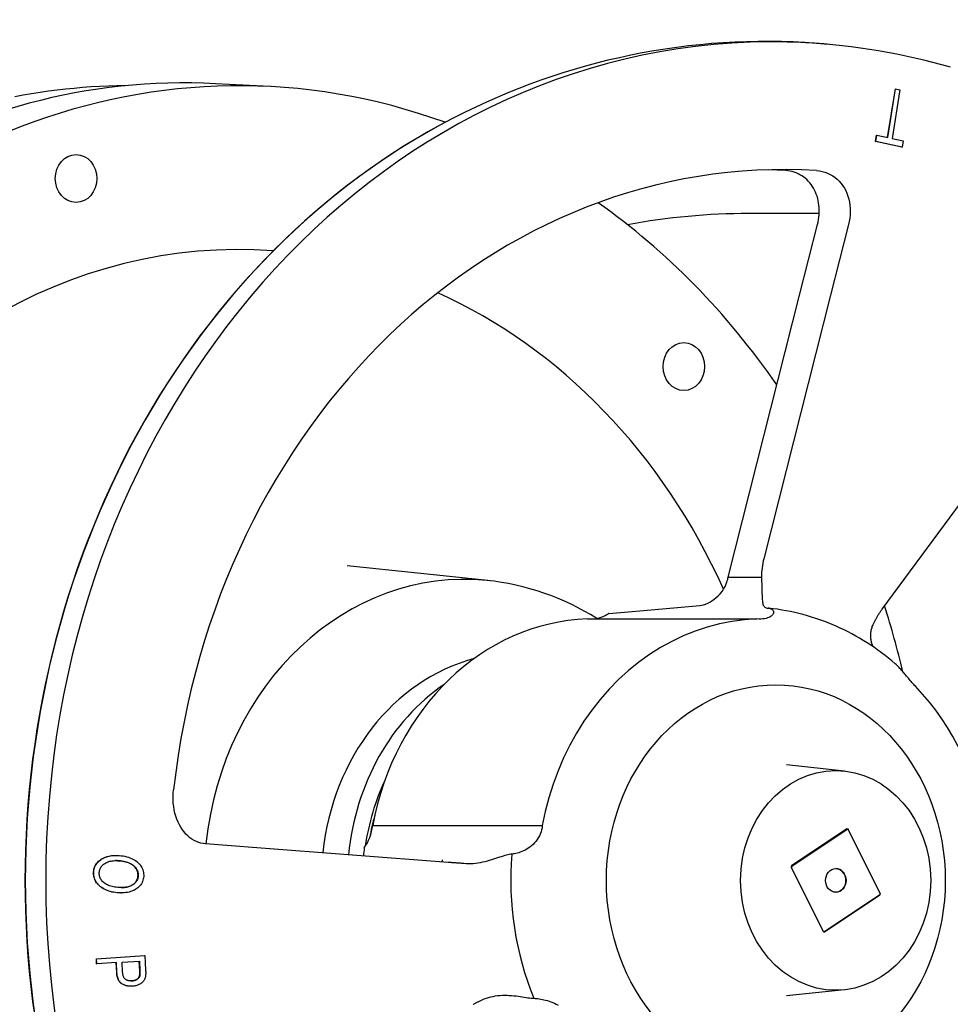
# Model space of a CAD drawing. Header units: millimetres. Extents: x 2362 to 7999, y 1118 to 3138.
# Tile 20 of 21: x 2843 to 3076, y 2876 to 3123. Entities that reach past the tile are written whole.
import ezdxf

# ---------------------------------------------------------------- set-up
doc = ezdxf.new("R2010")
doc.units = ezdxf.units.MM
doc.layers.add('DETAIL', color=2, linetype='Continuous')

msp = doc.modelspace()

# ---------------------------------------------------------------- linework, layer by layer
at = {"layer": 'DETAIL'}
for p, q in [((2906.1, 3105.92), (2892.38, 3106.64)), ((3060.75, 3093.2), (3062.71, 3105.33)), ((3060.8, 3093.19), (3062.76, 3105.33)), ((3063.86, 3105.09), (3061.9, 3092.95)), ((3062.71, 3105.33), (3062.76, 3105.33)), ((3062.76, 3105.33), (3063.86, 3105.09)), ((3057.74, 3092.15), (3058.01, 3093.78)), ((3057.74, 3092.15), (3057.79, 3092.15)), ((3064.33, 3090.73), (3057.74, 3092.15)), ((3057.79, 3092.15), (3058.06, 3093.78)), ((3064.38, 3090.73), (3057.79, 3092.15)), ((3058.01, 3093.78), (3058.06, 3093.78)), ((3058.06, 3093.78), (3060.8, 3093.19)), ((3061.9, 3092.95), (3064.64, 3092.36)), ((3064.64, 3092.36), (3064.38, 3090.73)), ((3064.33, 3090.73), (3064.38, 3090.73)), ((3043.62, 3074.12), (3026.03, 3074.12)), ((3038.71, 3053.7), (3043.2, 3071.4)), ((3050.96, 3071.39), (3046.47, 3053.69)), ((3020.81, 2983.1), (3038.71, 3053.7)), ((3046.47, 3053.69), (3029.73, 2987.68)), ((3059.43, 2975.08), (3100.5, 3030.76)), ((2960.66, 2982.2), (2925.39, 2985.92)), ((3020.82, 2983.09), (3029.13, 2983.09)), ((2985.55, 2972.59), (3028.02, 2972.59)), ((3049.92, 2934.51), (3035.46, 2936.03)), ((2931.79, 2920.84), (2974.26, 2920.84)), ((3050.56, 2920.03), (3036.67, 2910.77)), ((3036.74, 2910.73), (3050.6, 2919.97)), ((3050.91, 2919.87), (3058.91, 2903.87)), ((3058.93, 2903.88), (3050.92, 2919.92)), ((2902.74, 2915.32), (2889.92, 2916.3)), ((2950.73, 2911.63), (2902.74, 2915.32)), ((2867.5, 2913.4), (2867.55, 2913.4)), ((3036.58, 2910.37), (3044.59, 2894.33)), ((3036.66, 2910.37), (3036.58, 2910.37)), ((3044.66, 2894.37), (3036.66, 2910.37)), ((2868.73, 2903.98), (2868.78, 2903.98)), ((3044.95, 2894.22), (3058.84, 2903.47)), ((3058.82, 2903.51), (3044.97, 2894.28)), ((3058.91, 2903.87), (3058.93, 2903.88)), ((3044.66, 2894.37), (3044.59, 2894.33)), ((2862.57, 2887.5), (2874.67, 2888.33)), ((2862.57, 2887.5), (2862.62, 2887.5)), ((2862.64, 2886.21), (2862.57, 2887.5)), ((2862.62, 2887.5), (2874.72, 2888.33)), ((2862.69, 2886.21), (2862.62, 2887.5)), ((2874.67, 2888.33), (2874.72, 2888.33)), ((2874.72, 2888.33), (2874.91, 2884.64)), ((2862.64, 2886.21), (2862.69, 2886.21)), ((2867.6, 2886.55), (2862.69, 2886.21)), ((2867.68, 2884.04), (2867.56, 2886.54)), ((2867.73, 2884.04), (2867.6, 2886.55)), ((2869.03, 2886.64), (2873.36, 2886.94)), ((2869.16, 2884.12), (2869.03, 2886.64)), ((2873.44, 2884.44), (2873.31, 2886.94)), ((2873.36, 2886.94), (2873.49, 2884.44)), ((2873.39, 2883.23), (2873.44, 2883.23)), ((2871.17, 2880.62), (2871.22, 2880.62)), ((3049.92, 2879.74), (3035.46, 2878.21))]:
    msp.add_line(p, q, dxfattribs=at)
at = {"layer": 'DETAIL', "flags": 128}
for points in [[(3045.86, 3116.5), (3042.95, 3116.75), (3040.03, 3116.95), (3037.11, 3117.09), (3034.19, 3117.18), (3031.27, 3117.23), (3028.35, 3117.22), (3025.43, 3117.16), (3022.51, 3117.05), (3019.59, 3116.89), (3016.68, 3116.67), (3013.77, 3116.41), (3010.86, 3116.1), (3007.96, 3115.73), (3005.07, 3115.32), (3002.18, 3114.86), (2999.3, 3114.34), (2996.43, 3113.78), (2993.57, 3113.16), (2990.72, 3112.5), (2987.88, 3111.79), (2985.05, 3111.03), (2982.24, 3110.22), (2979.43, 3109.36), (2976.65, 3108.45), (2973.87, 3107.5), (2971.11, 3106.5), (2968.37, 3105.45), (2965.65, 3104.36), (2962.94, 3103.22), (2960.25, 3102.03), (2957.58, 3100.8), (2954.93, 3099.52)], [(3076.55, 3110.75), (3074.31, 3111.38), (3072.07, 3111.98), (3069.82, 3112.54), (3067.57, 3113.07), (3065.31, 3113.57), (3063.04, 3114.04), (3060.77, 3114.47), (3058.5, 3114.87), (3056.22, 3115.24), (3053.94, 3115.58), (3051.65, 3115.88), (3049.36, 3116.15), (3047.07, 3116.39), (3044.77, 3116.59), (3042.47, 3116.76), (3040.17, 3116.9), (3037.87, 3117.01), (3035.57, 3117.08), (3033.27, 3117.12), (3030.97, 3117.12), (3028.66, 3117.09), (3026.36, 3117.03)], [(2869.82, 3106.12), (2867.68, 3106.09), (2865.54, 3106.03), (2863.4, 3105.94), (2861.26, 3105.82), (2859.12, 3105.66), (2856.99, 3105.48), (2854.85, 3105.27), (2852.72, 3105.03), (2850.59, 3104.76), (2848.47, 3104.46), (2846.35, 3104.12), (2844.23, 3103.76), (2842.12, 3103.37)], [(2954.62, 3099.37), (2951.59, 3097.84), (2948.58, 3096.24), (2945.6, 3094.57), (2942.65, 3092.85), (2939.73, 3091.06), (2936.83, 3089.22), (2933.97, 3087.31), (2931.14, 3085.34), (2928.33, 3083.31), (2925.56, 3081.23), (2922.83, 3079.09), (2920.12, 3076.89), (2917.46, 3074.64), (2914.83, 3072.33), (2912.23, 3069.96), (2909.68, 3067.54), (2907.16, 3065.07), (2904.69, 3062.54), (2902.25, 3059.97), (2899.86, 3057.34), (2897.5, 3054.66), (2895.19, 3051.93), (2892.93, 3049.16), (2890.71, 3046.34), (2888.53, 3043.47), (2886.4, 3040.56), (2884.31, 3037.6), (2882.28, 3034.6), (2880.29, 3031.56), (2878.34, 3028.48), (2876.45, 3025.36), (2874.61, 3022.2), (2872.81, 3019), (2871.07, 3015.76), (2869.38, 3012.49), (2867.75, 3009.18), (2866.16, 3005.84), (2864.63, 3002.46), (2863.15, 2999.06), (2861.73, 2995.62), (2860.36, 2992.16), (2859.04, 2988.66), (2857.78, 2985.14), (2856.58, 2981.6), (2855.43, 2978.03), (2854.34, 2974.43), (2853.31, 2970.82), (2852.33, 2967.18), (2851.41, 2963.52), (2850.55, 2959.85), (2849.74, 2956.15), (2849, 2952.45), (2848.31, 2948.72), (2847.69, 2944.98), (2847.12, 2941.23), (2846.61, 2937.47), (2846.16, 2933.7), (2845.77, 2929.92), (2845.44, 2926.13), (2845.17, 2922.34), (2844.96, 2918.54), (2844.81, 2914.73), (2844.72, 2910.93), (2844.69, 2907.12), (2844.72, 2903.31), (2844.81, 2899.51), (2844.96, 2895.71), (2845.17, 2891.91), (2845.44, 2888.11), (2845.77, 2884.32), (2846.16, 2880.54), (2846.61, 2876.77), (2847.12, 2873.01)], [(3035.25, 3084.87), (3033.1, 3084.99), (3030.95, 3085.06)], [(3043.2, 3071.4), (3043.34, 3072), (3043.45, 3072.6), (3043.54, 3073.21), (3043.6, 3073.81), (3043.63, 3074.42), (3043.63, 3075.02), (3043.61, 3075.61), (3043.56, 3076.19), (3043.48, 3076.77), (3043.38, 3077.35), (3043.24, 3077.91), (3043.09, 3078.46), (3042.9, 3078.99), (3042.69, 3079.51), (3042.45, 3080.01), (3042.19, 3080.5), (3041.9, 3080.96), (3041.59, 3081.41), (3041.25, 3081.83), (3040.9, 3082.23), (3040.52, 3082.61), (3040.12, 3082.96), (3039.7, 3083.29), (3039.26, 3083.58), (3038.81, 3083.85), (3038.34, 3084.09), (3037.85, 3084.3), (3037.35, 3084.48), (3036.84, 3084.62), (3036.32, 3084.74), (3035.78, 3084.82), (3035.25, 3084.87)], [(3042.98, 3084.87), (3043.68, 3084.8), (3044.38, 3084.67), (3045.06, 3084.48), (3045.73, 3084.24), (3046.38, 3083.94), (3047.01, 3083.58), (3047.6, 3083.17), (3048.15, 3082.71), (3048.66, 3082.21), (3049.14, 3081.67), (3049.56, 3081.1), (3049.94, 3080.5), (3050.28, 3079.87), (3050.57, 3079.19), (3050.83, 3078.48), (3051.04, 3077.74), (3051.21, 3076.98), (3051.32, 3076.19), (3051.38, 3075.39), (3051.39, 3074.58), (3051.35, 3073.77), (3051.27, 3072.96), (3051.14, 3072.17), (3050.96, 3071.39)], [(2987.9, 2972.72), (2986.33, 2973.68), (2984.74, 2974.59), (2983.11, 2975.46), (2981.47, 2976.28), (2979.8, 2977.05), (2978.11, 2977.78), (2976.41, 2978.46), (2974.68, 2979.08), (2972.94, 2979.66), (2971.18, 2980.18), (2969.41, 2980.66), (2967.62, 2981.08), (2965.82, 2981.45), (2964.01, 2981.76), (2962.2, 2982.03), (2960.37, 2982.23)], [(3013.74, 2975.96), (3014.18, 2976.03), (3014.65, 2976.15), (3015.16, 2976.32), (3015.69, 2976.55), (3016.23, 2976.82), (3016.77, 2977.15), (3017.31, 2977.52), (3017.84, 2977.94), (3018.35, 2978.41), (3018.83, 2978.93), (3019.28, 2979.49), (3019.69, 2980.09), (3020.06, 2980.74), (3020.36, 2981.43), (3020.49, 2981.79), (3020.6, 2982.15), (3020.7, 2982.52), (3020.77, 2982.9)], [(3020.81, 2983.1), (3020.81, 2983.1), (3020.81, 2983.1), (3020.81, 2983.1), (3020.81, 2983.1), (3020.81, 2983.1), (3020.81, 2983.1), (3020.81, 2983.1), (3020.81, 2983.1), (3020.81, 2983.1), (3020.81, 2983.09), (3020.81, 2983.09), (3020.81, 2983.09), (3020.81, 2983.09), (3020.81, 2983.09), (3020.81, 2983.09), (3020.81, 2983.09), (3020.81, 2983.09), (3020.81, 2983.09), (3020.81, 2983.09), (3020.81, 2983.09), (3020.81, 2983.09), (3020.82, 2983.09), (3020.82, 2983.09), (3020.82, 2983.09)], [(3020.82, 2983.09), (3020.82, 2983.09), (3020.82, 2983.09), (3020.82, 2983.09), (3020.82, 2983.09), (3020.82, 2983.09), (3020.82, 2983.09), (3020.82, 2983.09), (3020.82, 2983.09), (3020.82, 2983.09), (3020.82, 2983.09), (3020.82, 2983.09), (3020.82, 2983.09), (3020.82, 2983.09), (3020.82, 2983.09), (3020.82, 2983.09), (3020.82, 2983.09), (3020.82, 2983.09), (3020.82, 2983.09), (3020.82, 2983.09), (3020.82, 2983.09), (3020.82, 2983.09), (3020.82, 2983.09), (3020.82, 2983.09), (3020.82, 2983.09)], [(3029.13, 2983.09), (3029.17, 2982.52), (3029.2, 2981.96), (3029.23, 2981.42), (3029.25, 2980.89), (3029.26, 2980.38), (3029.27, 2979.89), (3029.28, 2979.43), (3029.29, 2978.98), (3029.3, 2978.56), (3029.31, 2978.17), (3029.33, 2977.8), (3029.35, 2977.45), (3029.38, 2977.13), (3029.42, 2976.83), (3029.47, 2976.56), (3029.54, 2976.31), (3029.62, 2976.09), (3029.72, 2975.89), (3029.84, 2975.72), (3029.99, 2975.58), (3030.16, 2975.47), (3030.37, 2975.38), (3030.6, 2975.32), (3030.86, 2975.3)], [(2990.93, 2973.99), (2990.92, 2973.99), (2990.92, 2973.99), (2990.92, 2973.99), (2990.92, 2973.99), (2990.92, 2973.99), (2990.92, 2973.99), (2990.91, 2973.99), (2990.91, 2973.99), (2990.91, 2973.99), (2990.91, 2973.99), (2990.91, 2973.99), (2990.91, 2973.99), (2990.91, 2973.99), (2990.9, 2973.99), (2990.9, 2973.98), (2990.9, 2973.98), (2990.9, 2973.98), (2990.9, 2973.98), (2990.9, 2973.98), (2990.89, 2973.98), (2990.89, 2973.98), (2990.89, 2973.98), (2990.89, 2973.98), (2990.89, 2973.98)], [(2990.93, 2973.99), (2993.86, 2974.23), (2996.76, 2974.48), (2999.64, 2974.72), (3002.49, 2974.97), (3005.33, 2975.22), (3008.14, 2975.46), (3013.74, 2975.96)], [(3030.86, 2975.3), (3031.11, 2975.26), (3031.33, 2975.2), (3031.53, 2975.13), (3031.71, 2975.04), (3031.86, 2974.93), (3031.99, 2974.8), (3032.09, 2974.66), (3032.15, 2974.51), (3032.18, 2974.35), (3032.18, 2974.17), (3032.14, 2973.99), (3032.05, 2973.81), (3031.93, 2973.63), (3031.77, 2973.45), (3031.56, 2973.27), (3031.31, 2973.11), (3031.02, 2972.96), (3030.69, 2972.84), (3030.32, 2972.73), (3029.91, 2972.65), (3029.48, 2972.59), (3029.01, 2972.56), (3028.53, 2972.56), (3028.02, 2972.59)], [(3062.69, 2961.38), (3061.84, 2962.09), (3060.98, 2962.79), (3060.12, 2963.47), (3059.24, 2964.13), (3058.34, 2964.78), (3057.44, 2965.42), (3056.53, 2966.03), (3055.6, 2966.63), (3054.67, 2967.21), (3053.73, 2967.78), (3052.77, 2968.32), (3051.81, 2968.85), (3050.84, 2969.36), (3049.85, 2969.85), (3048.86, 2970.32), (3047.86, 2970.77), (3046.86, 2971.21), (3045.84, 2971.62), (3044.82, 2972.01), (3043.79, 2972.39), (3042.76, 2972.74), (3041.71, 2973.08), (3040.67, 2973.39), (3039.61, 2973.69), (3038.55, 2973.96), (3037.49, 2974.21), (3036.42, 2974.44), (3035.35, 2974.65), (3034.27, 2974.84), (3033.2, 2975.01), (3032.11, 2975.15), (3031.03, 2975.28)], [(3057.13, 2971.2), (3057.2, 2971.37), (3057.28, 2971.53), (3057.36, 2971.7), (3057.44, 2971.86), (3057.53, 2972.02), (3057.61, 2972.19), (3057.69, 2972.35), (3057.78, 2972.51), (3057.87, 2972.66), (3057.95, 2972.82), (3058.04, 2972.97), (3058.14, 2973.13), (3058.23, 2973.29), (3058.33, 2973.45), (3058.43, 2973.61), (3058.53, 2973.78), (3058.64, 2973.94), (3058.75, 2974.11), (3058.86, 2974.27), (3058.97, 2974.44), (3059.08, 2974.6), (3059.2, 2974.76), (3059.31, 2974.92), (3059.43, 2975.08)], [(3028.02, 2972.59), (3024.88, 2972.38), (3021.75, 2971.97), (3018.65, 2971.37), (3015.59, 2970.56), (3012.56, 2969.56), (3009.59, 2968.36), (3006.68, 2966.98), (3003.84, 2965.41), (3001.08, 2963.67), (2998.41, 2961.75), (2995.84, 2959.66), (2993.37, 2957.41), (2991.02, 2955.02), (2988.79, 2952.47), (2986.68, 2949.79), (2984.7, 2946.98), (2982.86, 2944.03), (2981.16, 2940.97), (2979.61, 2937.82), (2978.22, 2934.57), (2976.99, 2931.24), (2975.91, 2927.84), (2975, 2924.37), (2974.26, 2920.84)], [(3057.11, 2965.64), (3057.03, 2965.85), (3056.95, 2966.05), (3056.88, 2966.27), (3056.81, 2966.48), (3056.75, 2966.7), (3056.7, 2966.92), (3056.65, 2967.15), (3056.61, 2967.38), (3056.58, 2967.61), (3056.55, 2967.84), (3056.54, 2968.08), (3056.53, 2968.32), (3056.53, 2968.56), (3056.54, 2968.8), (3056.56, 2969.04), (3056.58, 2969.28), (3056.62, 2969.52), (3056.66, 2969.76), (3056.72, 2970.01), (3056.78, 2970.25), (3056.85, 2970.49), (3056.93, 2970.73), (3057.03, 2970.97), (3057.13, 2971.2)], [(3067.75, 2955.73), (3067.53, 2955.96), (3067.31, 2956.2), (3067.08, 2956.45), (3066.86, 2956.7), (3066.63, 2956.96), (3066.41, 2957.22), (3066.18, 2957.48), (3065.96, 2957.74), (3065.74, 2958), (3065.52, 2958.26), (3065.31, 2958.52), (3065.09, 2958.78), (3064.88, 2959.03), (3064.67, 2959.28), (3064.47, 2959.52), (3064.26, 2959.76), (3064.06, 2959.99), (3063.86, 2960.22), (3063.66, 2960.43), (3063.46, 2960.64), (3063.26, 2960.84), (3063.07, 2961.03), (3062.88, 2961.21), (3062.69, 2961.38)], [(2889.92, 2916.3), (2889.36, 2916.35), (2888.78, 2916.45), (2888.21, 2916.61), (2887.63, 2916.83), (2887.07, 2917.1), (2886.52, 2917.43), (2885.99, 2917.81), (2885.47, 2918.25), (2884.99, 2918.73), (2884.53, 2919.26), (2884.11, 2919.82), (2883.72, 2920.42), (2883.37, 2921.05), (2883.04, 2921.73), (2882.74, 2922.45), (2882.48, 2923.21), (2882.25, 2924), (2882.07, 2924.81), (2881.94, 2925.64), (2881.85, 2926.48), (2881.8, 2927.33), (2881.8, 2928.17), (2881.85, 2929), (2881.93, 2929.82)], [(2974.26, 2920.84), (2974.2, 2920.3), (2974.1, 2919.77), (2973.95, 2919.25), (2973.76, 2918.74), (2973.54, 2918.25), (2973.27, 2917.78), (2972.98, 2917.33), (2972.66, 2916.9), (2972.31, 2916.51), (2971.94, 2916.14), (2971.56, 2915.8), (2971.17, 2915.49), (2970.76, 2915.2), (2970.36, 2914.95), (2969.95, 2914.72), (2969.54, 2914.52), (2969.14, 2914.34), (2968.75, 2914.19), (2968.37, 2914.06), (2967.99, 2913.95), (2967.64, 2913.86), (2967.29, 2913.79), (2966.96, 2913.74), (2966.65, 2913.7)], [(3050.6, 2919.97), (3050.6, 2919.97), (3050.6, 2919.97), (3050.6, 2919.97), (3050.59, 2919.98), (3050.59, 2919.98), (3050.59, 2919.98), (3050.59, 2919.98), (3050.59, 2919.99), (3050.59, 2919.99), (3050.59, 2919.99), (3050.58, 2919.99), (3050.58, 2920), (3050.58, 2920), (3050.58, 2920), (3050.58, 2920), (3050.58, 2920.01), (3050.58, 2920.01), (3050.57, 2920.01), (3050.57, 2920.01), (3050.57, 2920.02), (3050.57, 2920.02), (3050.57, 2920.02), (3050.57, 2920.02), (3050.56, 2920.03)], [(3050.91, 2919.87), (3050.91, 2919.87), (3050.91, 2919.87), (3050.91, 2919.88), (3050.91, 2919.88), (3050.91, 2919.88), (3050.91, 2919.88), (3050.91, 2919.88), (3050.91, 2919.89), (3050.91, 2919.89), (3050.91, 2919.89), (3050.91, 2919.89), (3050.91, 2919.89), (3050.91, 2919.9), (3050.91, 2919.9), (3050.91, 2919.9), (3050.92, 2919.9), (3050.92, 2919.9), (3050.92, 2919.91), (3050.92, 2919.91), (3050.92, 2919.91), (3050.92, 2919.91), (3050.92, 2919.91), (3050.92, 2919.92), (3050.92, 2919.92)], [(2929.68, 2915.31), (2929.68, 2915.31), (2929.67, 2915.31), (2929.67, 2915.3), (2929.67, 2915.3), (2929.67, 2915.3), (2929.67, 2915.3), (2929.67, 2915.3), (2929.67, 2915.29), (2929.67, 2915.29), (2929.67, 2915.29), (2929.66, 2915.29), (2929.66, 2915.29), (2929.66, 2915.28), (2929.66, 2915.28), (2929.66, 2915.28), (2929.66, 2915.28), (2929.66, 2915.27), (2929.66, 2915.27), (2929.66, 2915.27), (2929.66, 2915.27), (2929.66, 2915.26), (2929.66, 2915.26), (2929.66, 2915.26), (2929.66, 2915.26)], [(2861.87, 2909.23), (2861.91, 2909.55), (2861.96, 2909.85), (2862.03, 2910.14), (2862.13, 2910.42), (2862.24, 2910.7), (2862.38, 2910.96), (2862.54, 2911.22), (2862.72, 2911.46), (2862.92, 2911.69), (2863.14, 2911.92), (2863.37, 2912.12), (2863.62, 2912.31), (2863.88, 2912.49), (2864.16, 2912.64), (2864.45, 2912.79), (2864.76, 2912.92), (2865.08, 2913.03), (2865.41, 2913.13), (2865.75, 2913.21), (2866.09, 2913.28), (2866.44, 2913.33), (2866.79, 2913.37), (2867.14, 2913.39), (2867.5, 2913.4)], [(2861.92, 2909.23), (2861.96, 2909.57), (2862.02, 2909.9), (2862.11, 2910.22), (2862.22, 2910.52), (2862.35, 2910.82), (2862.51, 2911.1), (2862.7, 2911.37), (2862.91, 2911.63), (2863.14, 2911.87), (2863.4, 2912.1), (2863.66, 2912.31), (2863.95, 2912.5), (2864.25, 2912.67), (2864.57, 2912.82), (2864.91, 2912.96), (2865.27, 2913.07), (2865.64, 2913.17), (2866.01, 2913.25), (2866.38, 2913.32), (2866.76, 2913.36), (2867.15, 2913.39), (2867.53, 2913.4), (2867.93, 2913.39), (2868.32, 2913.37)], [(2863.3, 2909.12), (2863.32, 2909.36), (2863.36, 2909.58), (2863.42, 2909.8), (2863.5, 2910.01), (2863.59, 2910.22), (2863.7, 2910.41), (2863.83, 2910.59), (2863.97, 2910.77), (2864.13, 2910.94), (2864.31, 2911.1), (2864.5, 2911.25), (2864.71, 2911.39), (2864.94, 2911.53), (2865.18, 2911.64), (2865.43, 2911.75), (2865.69, 2911.84), (2865.96, 2911.91), (2866.25, 2911.97), (2866.55, 2912.02), (2866.86, 2912.05), (2867.18, 2912.07), (2867.51, 2912.07), (2867.86, 2912.06), (2868.22, 2912.04)], [(2868.17, 2912.04), (2868.13, 2912.04), (2868.1, 2912.04), (2868.07, 2912.05), (2868.04, 2912.05), (2868, 2912.05), (2867.97, 2912.05), (2867.94, 2912.06), (2867.91, 2912.06), (2867.87, 2912.06), (2867.84, 2912.06), (2867.81, 2912.06), (2867.78, 2912.06), (2867.75, 2912.07), (2867.72, 2912.07), (2867.68, 2912.07), (2867.65, 2912.07), (2867.62, 2912.07), (2867.59, 2912.07), (2867.56, 2912.07), (2867.53, 2912.07), (2867.5, 2912.07), (2867.47, 2912.07), (2867.44, 2912.07), (2867.4, 2912.07)], [(2868.32, 2913.37), (2868.82, 2913.31), (2869.29, 2913.25), (2869.74, 2913.16), (2870.18, 2913.06), (2870.59, 2912.94), (2870.99, 2912.8), (2871.36, 2912.65), (2871.72, 2912.48), (2872.06, 2912.3), (2872.37, 2912.1), (2872.67, 2911.88), (2872.95, 2911.65), (2873.21, 2911.4), (2873.44, 2911.15), (2873.65, 2910.88), (2873.83, 2910.61), (2873.99, 2910.33), (2874.13, 2910.04), (2874.24, 2909.74), (2874.32, 2909.44), (2874.39, 2909.12), (2874.42, 2908.8), (2874.44, 2908.47), (2874.43, 2908.13)], [(2948.97, 2911.76), (2949.09, 2911.89), (2949.18, 2912.02), (2949.24, 2912.15), (2949.26, 2912.28)], [(2966.65, 2913.7), (2966.34, 2913.68), (2966.01, 2913.63), (2965.65, 2913.55), (2965.26, 2913.45), (2964.86, 2913.34), (2964.44, 2913.21), (2964, 2913.06), (2963.54, 2912.91), (2963.06, 2912.75), (2962.57, 2912.58), (2962.05, 2912.42), (2961.53, 2912.25), (2960.98, 2912.09), (2960.43, 2911.93), (2959.86, 2911.79), (2959.29, 2911.66), (2958.71, 2911.54), (2958.12, 2911.44), (2957.53, 2911.37), (2956.94, 2911.31), (2956.35, 2911.28), (2955.77, 2911.28), (2955.2, 2911.31), (2954.63, 2911.37)], [(2873, 2908.24), (2873.01, 2908.47), (2873, 2908.69), (2872.97, 2908.91), (2872.93, 2909.12), (2872.87, 2909.34), (2872.8, 2909.54), (2872.7, 2909.75), (2872.6, 2909.95), (2872.47, 2910.14), (2872.33, 2910.33), (2872.17, 2910.52), (2871.99, 2910.71), (2871.8, 2910.88), (2871.58, 2911.05), (2871.34, 2911.2), (2871.08, 2911.34), (2870.8, 2911.47), (2870.49, 2911.59), (2870.16, 2911.69), (2869.8, 2911.78), (2869.43, 2911.86), (2869.03, 2911.93), (2868.61, 2911.99), (2868.17, 2912.04)], [(2868.22, 2912.04), (2868.66, 2911.99), (2869.08, 2911.93), (2869.48, 2911.86), (2869.85, 2911.78), (2870.21, 2911.69), (2870.54, 2911.59), (2870.85, 2911.47), (2871.13, 2911.34), (2871.39, 2911.2), (2871.63, 2911.05), (2871.85, 2910.88), (2872.04, 2910.71), (2872.22, 2910.52), (2872.38, 2910.33), (2872.52, 2910.14), (2872.65, 2909.95), (2872.75, 2909.75), (2872.85, 2909.54), (2872.92, 2909.34), (2872.98, 2909.12), (2873.02, 2908.91), (2873.05, 2908.69), (2873.06, 2908.47), (2873.05, 2908.24)], [(2954.63, 2911.37), (2954.45, 2911.38), (2954.26, 2911.39), (2954.08, 2911.4), (2953.9, 2911.41), (2953.72, 2911.42), (2953.54, 2911.43), (2953.37, 2911.45), (2953.2, 2911.46), (2953.04, 2911.47), (2952.88, 2911.48), (2952.72, 2911.49), (2952.56, 2911.5), (2952.4, 2911.51), (2952.24, 2911.52), (2952.08, 2911.53), (2951.92, 2911.54), (2951.77, 2911.55), (2951.61, 2911.56), (2951.46, 2911.57), (2951.31, 2911.58), (2951.16, 2911.59), (2951.01, 2911.61), (2950.87, 2911.62), (2950.73, 2911.63)], [(3036.74, 2910.73), (3036.74, 2910.74), (3036.74, 2910.74), (3036.73, 2910.74), (3036.73, 2910.74), (3036.73, 2910.74), (3036.73, 2910.74), (3036.72, 2910.74), (3036.72, 2910.75), (3036.72, 2910.75), (3036.71, 2910.75), (3036.71, 2910.75), (3036.71, 2910.75), (3036.71, 2910.75), (3036.7, 2910.76), (3036.7, 2910.76), (3036.7, 2910.76), (3036.69, 2910.76), (3036.69, 2910.76), (3036.69, 2910.76), (3036.69, 2910.77), (3036.68, 2910.77), (3036.68, 2910.77), (3036.68, 2910.77), (3036.67, 2910.77)], [(2867.79, 2904.02), (2867.34, 2904.07), (2866.9, 2904.14), (2866.48, 2904.22), (2866.07, 2904.33), (2865.67, 2904.45), (2865.28, 2904.59), (2864.91, 2904.74), (2864.55, 2904.91), (2864.21, 2905.1), (2863.89, 2905.31), (2863.59, 2905.52), (2863.32, 2905.75), (2863.07, 2905.99), (2862.85, 2906.25), (2862.64, 2906.52), (2862.46, 2906.8), (2862.31, 2907.1), (2862.17, 2907.39), (2862.07, 2907.69), (2861.98, 2907.99), (2861.92, 2908.3), (2861.88, 2908.61), (2861.86, 2908.92), (2861.87, 2909.23)], [(2867.84, 2904.02), (2867.39, 2904.07), (2866.95, 2904.14), (2866.53, 2904.22), (2866.12, 2904.33), (2865.72, 2904.45), (2865.33, 2904.59), (2864.96, 2904.74), (2864.6, 2904.91), (2864.26, 2905.1), (2863.94, 2905.31), (2863.64, 2905.52), (2863.37, 2905.75), (2863.12, 2905.99), (2862.9, 2906.25), (2862.69, 2906.52), (2862.51, 2906.8), (2862.36, 2907.1), (2862.22, 2907.39), (2862.12, 2907.69), (2862.03, 2907.99), (2861.97, 2908.3), (2861.93, 2908.61), (2861.91, 2908.92), (2861.92, 2909.23)], [(2867.95, 2905.35), (2867.57, 2905.39), (2867.2, 2905.44), (2866.85, 2905.51), (2866.52, 2905.58), (2866.2, 2905.67), (2865.89, 2905.77), (2865.61, 2905.88), (2865.34, 2906), (2865.08, 2906.14), (2864.84, 2906.28), (2864.61, 2906.44), (2864.41, 2906.61), (2864.21, 2906.79), (2864.04, 2906.97), (2863.88, 2907.16), (2863.75, 2907.36), (2863.63, 2907.56), (2863.53, 2907.77), (2863.44, 2907.98), (2863.38, 2908.2), (2863.33, 2908.42), (2863.3, 2908.65), (2863.29, 2908.88), (2863.3, 2909.12)], [(2874.43, 2908.13), (2874.39, 2907.8), (2874.33, 2907.48), (2874.25, 2907.16), (2874.14, 2906.86), (2874.01, 2906.57), (2873.85, 2906.29), (2873.67, 2906.02), (2873.46, 2905.76), (2873.24, 2905.52), (2872.99, 2905.29), (2872.73, 2905.08), (2872.44, 2904.89), (2872.14, 2904.72), (2871.82, 2904.56), (2871.48, 2904.43), (2871.13, 2904.31), (2870.75, 2904.21), (2870.37, 2904.12), (2869.98, 2904.06), (2869.57, 2904.01), (2869.16, 2903.99), (2868.73, 2903.98), (2868.29, 2903.99), (2867.84, 2904.02)], [(2873.05, 2908.24), (2873.03, 2908.01), (2872.99, 2907.78), (2872.92, 2907.56), (2872.84, 2907.34), (2872.74, 2907.14), (2872.63, 2906.94), (2872.49, 2906.74), (2872.34, 2906.56), (2872.16, 2906.39), (2871.98, 2906.22), (2871.78, 2906.08), (2871.56, 2905.94), (2871.33, 2905.82), (2871.09, 2905.71), (2870.83, 2905.61), (2870.55, 2905.53), (2870.27, 2905.46), (2869.97, 2905.4), (2869.66, 2905.36), (2869.34, 2905.33), (2869.01, 2905.32), (2868.67, 2905.31), (2868.31, 2905.33), (2867.95, 2905.35)], [(2868.77, 2905.31), (2869.07, 2905.32), (2869.37, 2905.34), (2869.65, 2905.37), (2869.93, 2905.4), (2870.2, 2905.46), (2870.46, 2905.52), (2870.71, 2905.59), (2870.94, 2905.67), (2871.17, 2905.77), (2871.38, 2905.87), (2871.58, 2905.98), (2871.77, 2906.11), (2871.95, 2906.24), (2872.12, 2906.39), (2872.27, 2906.55), (2872.41, 2906.71), (2872.54, 2906.88), (2872.65, 2907.06), (2872.75, 2907.24), (2872.83, 2907.43), (2872.89, 2907.62), (2872.95, 2907.82), (2872.98, 2908.03), (2873, 2908.24)], [(2868.73, 2903.98), (2868.69, 2903.98), (2868.66, 2903.98), (2868.62, 2903.98), (2868.58, 2903.98), (2868.54, 2903.98), (2868.5, 2903.98), (2868.46, 2903.98), (2868.43, 2903.99), (2868.39, 2903.99), (2868.35, 2903.99), (2868.31, 2903.99), (2868.27, 2903.99), (2868.23, 2903.99), (2868.19, 2904), (2868.15, 2904), (2868.11, 2904), (2868.07, 2904), (2868.03, 2904), (2867.99, 2904.01), (2867.95, 2904.01), (2867.91, 2904.01), (2867.87, 2904.02), (2867.83, 2904.02), (2867.79, 2904.02)], [(3058.82, 2903.51), (3058.82, 2903.51), (3058.83, 2903.51), (3058.83, 2903.5), (3058.83, 2903.5), (3058.83, 2903.5), (3058.83, 2903.5), (3058.83, 2903.5), (3058.83, 2903.5), (3058.83, 2903.5), (3058.83, 2903.49), (3058.83, 2903.49), (3058.83, 2903.49), (3058.83, 2903.49), (3058.83, 2903.49), (3058.83, 2903.49), (3058.83, 2903.48), (3058.83, 2903.48), (3058.83, 2903.48), (3058.83, 2903.48), (3058.84, 2903.48), (3058.84, 2903.48), (3058.84, 2903.47), (3058.84, 2903.47), (3058.84, 2903.47)], [(3044.97, 2894.28), (3044.97, 2894.27), (3044.97, 2894.27), (3044.96, 2894.27), (3044.96, 2894.27), (3044.96, 2894.26), (3044.96, 2894.26), (3044.96, 2894.26), (3044.96, 2894.26), (3044.96, 2894.25), (3044.96, 2894.25), (3044.96, 2894.25), (3044.96, 2894.25), (3044.96, 2894.24), (3044.95, 2894.24), (3044.95, 2894.24), (3044.95, 2894.24), (3044.95, 2894.23), (3044.95, 2894.23), (3044.95, 2894.23), (3044.95, 2894.23), (3044.95, 2894.22), (3044.95, 2894.22), (3044.95, 2894.22), (3044.95, 2894.22)], [(2871.17, 2880.62), (2870.94, 2880.62), (2870.71, 2880.64), (2870.49, 2880.66), (2870.28, 2880.7), (2870.07, 2880.74), (2869.87, 2880.8), (2869.67, 2880.86), (2869.48, 2880.94), (2869.29, 2881.02), (2869.11, 2881.12), (2868.93, 2881.22), (2868.76, 2881.34), (2868.61, 2881.48), (2868.46, 2881.63), (2868.33, 2881.79), (2868.21, 2881.98), (2868.1, 2882.18), (2868, 2882.39), (2867.92, 2882.63), (2867.85, 2882.88), (2867.79, 2883.14), (2867.74, 2883.43), (2867.71, 2883.73), (2867.68, 2884.04)], [(2871.6, 2880.63), (2871.35, 2880.62), (2871.1, 2880.62), (2870.86, 2880.63), (2870.62, 2880.65), (2870.39, 2880.69), (2870.17, 2880.73), (2869.95, 2880.79), (2869.74, 2880.86), (2869.53, 2880.94), (2869.33, 2881.03), (2869.14, 2881.13), (2868.95, 2881.24), (2868.77, 2881.37), (2868.61, 2881.52), (2868.46, 2881.69), (2868.32, 2881.88), (2868.2, 2882.08), (2868.09, 2882.3), (2868, 2882.55), (2867.92, 2882.81), (2867.85, 2883.09), (2867.8, 2883.39), (2867.76, 2883.71), (2867.73, 2884.04)], [(2871.49, 2881.96), (2871.32, 2881.95), (2871.15, 2881.95), (2870.99, 2881.96), (2870.84, 2881.97), (2870.69, 2882), (2870.55, 2882.03), (2870.41, 2882.06), (2870.28, 2882.11), (2870.16, 2882.17), (2870.05, 2882.23), (2869.94, 2882.3), (2869.83, 2882.37), (2869.74, 2882.46), (2869.65, 2882.56), (2869.56, 2882.67), (2869.49, 2882.78), (2869.42, 2882.91), (2869.36, 2883.05), (2869.31, 2883.2), (2869.27, 2883.37), (2869.23, 2883.54), (2869.2, 2883.72), (2869.18, 2883.91), (2869.16, 2884.12)], [(2871.44, 2881.96), (2871.56, 2881.97), (2871.68, 2881.98), (2871.8, 2882), (2871.92, 2882.03), (2872.03, 2882.05), (2872.14, 2882.08), (2872.24, 2882.12), (2872.35, 2882.16), (2872.44, 2882.2), (2872.54, 2882.25), (2872.63, 2882.3), (2872.72, 2882.36), (2872.81, 2882.42), (2872.89, 2882.48), (2872.96, 2882.54), (2873.03, 2882.61), (2873.1, 2882.68), (2873.15, 2882.75), (2873.21, 2882.82), (2873.25, 2882.9), (2873.3, 2882.97), (2873.33, 2883.06), (2873.37, 2883.14), (2873.39, 2883.23)], [(2873.44, 2883.23), (2873.42, 2883.14), (2873.38, 2883.06), (2873.35, 2882.97), (2873.3, 2882.9), (2873.26, 2882.82), (2873.2, 2882.75), (2873.15, 2882.68), (2873.08, 2882.61), (2873.01, 2882.54), (2872.94, 2882.48), (2872.86, 2882.42), (2872.77, 2882.36), (2872.68, 2882.3), (2872.59, 2882.25), (2872.49, 2882.2), (2872.4, 2882.16), (2872.29, 2882.12), (2872.19, 2882.08), (2872.08, 2882.05), (2871.97, 2882.03), (2871.85, 2882), (2871.73, 2881.98), (2871.61, 2881.97), (2871.49, 2881.96)], [(2874.87, 2883.15), (2874.84, 2882.97), (2874.8, 2882.8), (2874.75, 2882.63), (2874.69, 2882.47), (2874.62, 2882.32), (2874.55, 2882.17), (2874.46, 2882.04), (2874.37, 2881.9), (2874.27, 2881.78), (2874.15, 2881.66), (2874.03, 2881.54), (2873.89, 2881.43), (2873.75, 2881.33), (2873.59, 2881.23), (2873.42, 2881.13), (2873.24, 2881.04), (2873.06, 2880.96), (2872.86, 2880.88), (2872.67, 2880.82), (2872.46, 2880.76), (2872.26, 2880.72), (2872.04, 2880.68), (2871.83, 2880.65), (2871.6, 2880.63)], [(2873.39, 2883.23), (2873.4, 2883.25), (2873.41, 2883.29), (2873.41, 2883.32), (2873.42, 2883.35), (2873.42, 2883.39), (2873.43, 2883.43), (2873.43, 2883.47), (2873.44, 2883.51), (2873.44, 2883.55), (2873.45, 2883.6), (2873.45, 2883.65), (2873.45, 2883.7), (2873.45, 2883.75), (2873.45, 2883.8), (2873.45, 2883.86), (2873.45, 2883.91), (2873.45, 2883.97), (2873.45, 2884.03), (2873.45, 2884.1), (2873.45, 2884.16), (2873.45, 2884.23), (2873.45, 2884.29), (2873.44, 2884.36), (2873.44, 2884.44)], [(2873.49, 2884.44), (2873.49, 2884.36), (2873.5, 2884.29), (2873.5, 2884.23), (2873.5, 2884.16), (2873.5, 2884.1), (2873.5, 2884.03), (2873.5, 2883.97), (2873.5, 2883.91), (2873.5, 2883.86), (2873.5, 2883.8), (2873.5, 2883.75), (2873.5, 2883.7), (2873.5, 2883.65), (2873.5, 2883.6), (2873.49, 2883.55), (2873.49, 2883.51), (2873.48, 2883.47), (2873.48, 2883.43), (2873.47, 2883.39), (2873.47, 2883.35), (2873.46, 2883.32), (2873.46, 2883.29), (2873.45, 2883.25), (2873.44, 2883.23)], [(2874.91, 2884.64), (2874.92, 2884.56), (2874.92, 2884.48), (2874.92, 2884.41), (2874.93, 2884.33), (2874.93, 2884.26), (2874.93, 2884.18), (2874.93, 2884.11), (2874.93, 2884.04), (2874.93, 2883.98), (2874.93, 2883.91), (2874.93, 2883.85), (2874.93, 2883.78), (2874.93, 2883.72), (2874.92, 2883.66), (2874.92, 2883.6), (2874.92, 2883.55), (2874.91, 2883.49), (2874.91, 2883.44), (2874.9, 2883.39), (2874.9, 2883.34), (2874.89, 2883.29), (2874.89, 2883.24), (2874.88, 2883.2), (2874.87, 2883.15)], [(2871.2, 2881.95), (2871.21, 2881.95), (2871.22, 2881.95), (2871.23, 2881.95), (2871.24, 2881.95), (2871.25, 2881.95), (2871.26, 2881.95), (2871.27, 2881.95), (2871.28, 2881.95), (2871.29, 2881.95), (2871.3, 2881.95), (2871.31, 2881.95), (2871.32, 2881.95), (2871.33, 2881.95), (2871.34, 2881.95), (2871.35, 2881.95), (2871.36, 2881.95), (2871.37, 2881.95), (2871.38, 2881.95), (2871.39, 2881.96), (2871.4, 2881.96), (2871.41, 2881.96), (2871.42, 2881.96), (2871.43, 2881.96), (2871.44, 2881.96)], [(2959.72, 2877.43), (2960.25, 2877.64), (2960.79, 2877.82), (2961.35, 2877.97), (2961.92, 2878.09), (2962.5, 2878.19), (2963.08, 2878.27), (2963.67, 2878.32), (2964.26, 2878.35), (2964.85, 2878.36), (2965.43, 2878.35), (2966.01, 2878.33), (2966.57, 2878.29), (2967.14, 2878.24), (2967.68, 2878.18), (2968.22, 2878.11), (2968.75, 2878.04), (2969.26, 2877.96), (2969.75, 2877.89), (2970.23, 2877.82), (2970.67, 2877.75), (2971.09, 2877.7), (2971.49, 2877.65), (2971.84, 2877.62), (2972.17, 2877.61)], [(2972.17, 2877.61), (2972.48, 2877.59), (2972.8, 2877.56), (2973.14, 2877.52), (2973.51, 2877.48), (2973.89, 2877.41), (2974.28, 2877.34), (2974.69, 2877.25), (2975.11, 2877.15), (2975.54, 2877.03), (2975.98, 2876.89), (2976.43, 2876.74), (2976.88, 2876.56), (2977.33, 2876.37), (2977.78, 2876.15), (2978.23, 2875.9)], [(2956.93, 2876.08), (2957.07, 2876.16), (2957.21, 2876.23), (2957.36, 2876.31), (2957.51, 2876.39), (2957.65, 2876.46), (2957.8, 2876.53), (2957.95, 2876.61), (2958.09, 2876.68), (2958.24, 2876.75), (2958.39, 2876.82), (2958.55, 2876.9), (2958.71, 2876.97), (2958.87, 2877.05), (2959.04, 2877.12), (2959.2, 2877.2), (2959.38, 2877.27), (2959.55, 2877.35), (2959.72, 2877.43)]]:
    msp.add_lwpolyline(points, dxfattribs=at)
at = {"layer": 'DETAIL'}
msp.add_arc((3026.03, 2907.12), 167, 89.9997, 100.4883, dxfattribs=at)
for centre, major_axis, ratio, start_param, end_param in [((2898.28, 2907.12), (0, 199), 0.866025, 5.978747, 9.729216), ((3031.76, 2907.12), (0, 210), 0.866025, 0.02967, 3.111923), ((2884.53, 2907.12), (0, 199.72), 0.866025, 6.237814, 9.470149), ((3025.88, 2907.12), (0, -209.12), 0.866025, 3.544183, 5.880595), ((3034.82, 2907.12), (0, 178), 0.866025, 6.230218, 7.726122), ((2898.28, 2907.12), (0, 199), 0.866025, 5.385719, 5.733631), ((2898.28, 2907.12), (0, 158), 0.866025, 6.220162, 9.487801), ((2898.28, 2907.12), (0, 158), 0.866025, 5.192161, 5.910571), ((3034.25, 2984.95), (-1.44, -9.9), 0.496079, 4.505486, 4.973377), ((2954.82, 2907.12), (0, 75.38), 0.866025, 6.198022, 7.73198), ((3010.65, 2983.36), (6, 9.89), 0.847579, 5.144979, 5.163252), ((2986.28, 2983.26), (0, -10.7), 0.866025, 0.078926, 0.520855), ((3025.65, 2907.12), (0, 68.44), 0.866025, 6.192293, 6.195125), ((2898.28, 2907.12), (0, 199), 0.866025, 4.978238, 5.065135), ((2987.23, 2907.15), (0, 65.47), 0.866025, 0.029743, 1.360226), ((2968.28, 2907.12), (0, 57), 0.866025, 0.227182, 1.449033), ((2974.78, 2907.12), (0, 57), 0.866025, 0.533604, 1.457795), ((3029.73, 2907.12), (0, 65.5), 0.866025, 4.218934, 5.548615), ((2974.78, 2907.12), (0, 52.5), 0.866025, 1.071017, 1.40724), ((2975.53, 2907.12), (0, -52.5), 0.866025, 4.396678, 4.50811), ((2922.26, 2922.39), (0, 11.11), 0.866025, 4.021504, 4.572474), ((3047.76, 2907.12), (0, 13.31), 0.866025, 6.005329, 6.036912), ((3047.78, 2907.12), (0, 13.25), 0.866025, 6.007057, 6.035184), ((2987.26, 2907.12), (0, -67), 0.866025, 4.590663, 4.620625), ((3025.65, 2907.12), (0, -68.44), 0.866025, 4.616103, 5.158218), ((3047.76, 2907.12), (0, -13.31), 0.866025, 4.434532, 4.466116), ((3047.78, 2907.12), (0, 13.25), 0.866025, 1.294668, 1.322795), ((3047.76, 2907.12), (0, 2.96), 0.866025, 3.147114, 6.277664), ((3047.78, 2907.12), (0, -13.25), 0.866025, 1.294668, 1.322795), ((3047.76, 2907.12), (0, 13.31), 0.866025, 4.434532, 4.466116), ((3047.76, 2907.12), (0, -13.31), 0.866025, 6.005329, 6.036912), ((3047.78, 2907.12), (0, -13.25), 0.866025, 6.007057, 6.035184)]:
    msp.add_ellipse(centre, major_axis=major_axis, ratio=ratio, start_param=start_param, end_param=end_param, dxfattribs=at)
for centre, major_axis in [((2857.49, 3082.9), (0, -6)), ((3009.72, 3035.8), (0, -6)), ((3032.76, 2907.12), (0, -49)), ((3047.76, 2907.12), (0, -27.5)), ((3047.78, 2907.12), (0, -2.96))]:
    msp.add_ellipse(centre, major_axis=major_axis, ratio=0.866025, dxfattribs=at)

doc.saveas('drawing.dxf')
